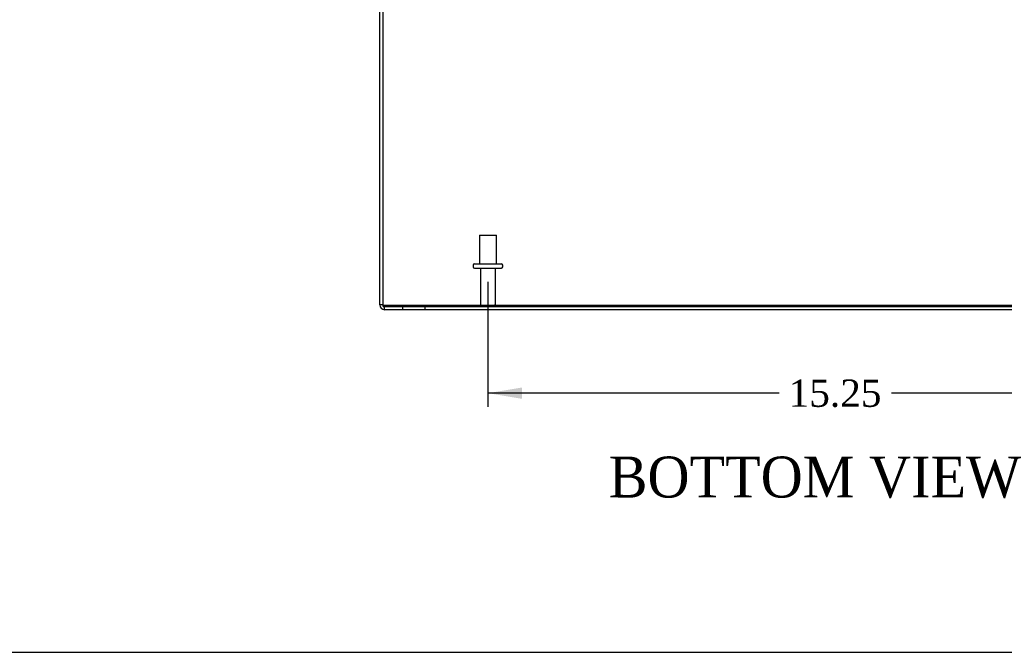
# Model space of a CAD drawing. Header units: inches. Extents: x 1 to 150, y -1 to 99.
# Tile 1 of 17: x 29 to 51, y 0 to 14. Entities that reach past the tile are written whole.
import ezdxf
from ezdxf.enums import TextEntityAlignment as Align
from ezdxf.lldxf.tags import DXFTag

# ---------------------------------------------------------------- set-up
doc = ezdxf.new("R2010")
doc.units = ezdxf.units.IN
doc.header["$MEASUREMENT"] = 0
for name, color, linetype in [('COM70707-2', 7, 'Continuous'), ('COM70709-7', 7, 'Continuous'), ('COM70710-2', 7, 'Continuous'), ('Default', 7, 'Continuous'), ('STD26089', 7, 'Continuous')]:
    doc.layers.add(name, color=color, linetype=linetype)
doc.styles.add('SEACAD_Times_New_Roman', font='times.ttf')
tags = doc.linetypes.add('HIDDEN2', pattern=[0.1875, 0.125, -0.0625]).pattern_tags.tags
tags[6:7] = [DXFTag(74, 4), DXFTag(75, 0), DXFTag(340, '0'), DXFTag(46, 0.0), DXFTag(50, 0.0), DXFTag(44, 0.0), DXFTag(45, 0.0)]
tags[4:5] = [DXFTag(74, 4), DXFTag(75, 0), DXFTag(340, '0'), DXFTag(46, 0.0), DXFTag(50, 0.0), DXFTag(44, 0.0), DXFTag(45, 0.0)]
doc.dimstyles.new('HAMMOND_(STH_-_120x80)', dxfattribs={"dimtxt": 0.6, "dimasz": 0.75, "dimexe": 0.3, "dimexo": 0.3, "dimgap": 0.15, "dimtad": 0, "dimtih": 1, "dimtoh": 1, "dimzin": 0, "dimdsep": 46, "dimtxsty": 'SEACAD_Times_New_Roman', "dimblk1": '_SE_FILLED', "dimblk2": '_SE_FILLED', "dimsah": 1, "dimcen": 0.3, "dimadec": 0, "dimazin": 0, "dimtfac": 0.8, "dimtofl": 0, "dimtmove": 0, "dimatfit": 3, "dimfxl": 1, "dimtolj": 1, "dimtzin": 0, "dimarcsym": 0})

# ---------------------------------------------------------------- blocks, each defined once
blk = doc.blocks.new('SE4')
at = {"layer": 'COM70707-2', "color": 7, "linetype": 'Continuous'}
for p, q in [((36.848, 7.943), (36.848, 19.727)), ((56.74, 7.835), (36.956, 7.835))]:
    blk.add_line(p, q, dxfattribs=at)
at = {"layer": 'COM70707-2', "color": 7, "linetype": 'HIDDEN2'}
for p, q in [((36.92, 7.943), (36.848, 7.943)), ((36.956, 7.835), (36.956, 7.907)), ((37.348, 7.907), (37.348, 7.835)), ((37.848, 7.835), (37.848, 7.907))]:
    blk.add_line(p, q, dxfattribs=at)
at = {"layer": 'COM70707-2', "color": 7, "linetype": 'Continuous'}
blk.add_arc((36.956, 7.943), 0.108, 180, 270, dxfattribs=at)
at = {"layer": 'COM70707-2', "color": 7, "linetype": 'HIDDEN2'}
blk.add_arc((36.956, 7.943), 0.036, 180, 270, dxfattribs=at)
at = {"layer": 'COM70709-7', "color": 7, "linetype": 'HIDDEN2'}
for p, q in [((36.92, 7.936), (56.776, 7.936)), ((36.92, 7.906), (36.92, 7.907)), ((36.92, 7.906), (56.776, 7.906))]:
    blk.add_line(p, q, dxfattribs=at)
at = {"layer": 'COM70710-2', "color": 7, "linetype": 'Continuous'}
for q in [(36.92, 19.727), (56.776, 7.907)]:
    blk.add_line((36.92, 7.907), q, dxfattribs=at)
at = {"layer": 'STD26089', "color": 7, "linetype": 'HIDDEN2'}
for p, q in [((39.036, 9.469), (39.411, 9.469)), ((39.036, 9.469), (39.036, 8.844)), ((39.411, 8.844), (39.411, 9.469)), ((38.898, 8.814), (38.898, 8.774)), ((38.928, 8.844), (39.518, 8.844)), ((38.928, 8.744), (39.518, 8.744)), ((39.057, 8.744), (39.057, 7.967)), ((39.389, 7.967), (39.389, 8.744)), ((39.548, 8.774), (39.548, 8.814))]:
    blk.add_line(p, q, dxfattribs=at)
for centre, radius, start, end in [((38.928, 8.814), 0.03, 90, 180), ((38.928, 8.774), 0.03, 180, 270), ((39.518, 8.814), 0.03, 0, 90), ((39.518, 8.774), 0.03, 270, 0), ((39.117, 7.967), 0.06, 180, 270), ((39.329, 7.967), 0.06, 270, 0)]:
    blk.add_arc(centre, radius, start, end, dxfattribs=at)
blk = doc.blocks.new('DMBLK8216')
at = {"layer": 'Default', "linetype": 'Continuous', "transparency": 16777216}
for points in [[(39.973, 5.877), (39.973, 6.127), (39.223, 6.002)], [(53.723, 5.877), (54.473, 6.002), (53.723, 6.127)]]:
    blk.add_hatch(color=7, dxfattribs=at).paths.add_polyline_path(points)
at = {"layer": 'Default', "color": 7, "linetype": 'Continuous', "transparency": 16777216}
for p, q in [((39.223, 8.444), (39.223, 5.702)), ((54.473, 8.444), (54.473, 5.702)), ((45.615, 6.002), (39.223, 6.002)), ((54.473, 6.002), (48.082, 6.002))]:
    blk.add_line(p, q, dxfattribs=at)
at = {"layer": 'Default', "color": 7, "linetype": 'Continuous', "transparency": 16777216, "style": 'SEACAD_Times_New_Roman'}
blk.add_text('15.25', height=0.6, dxfattribs=at).set_placement((45.825, 6.302), align=Align.TOP_LEFT)
blk = doc.blocks.new('_SE_FILLED')
at = {"color": 0}
blk.add_line((0, 0), (-1, 0), dxfattribs=at)
blk.add_solid([(0, 0), (-1, -0.1665), (-1, 0.1665), (0, 0)], dxfattribs=at)
blk = doc.blocks.new('BORDER')
at = {"layer": 'Default', "color": 7, "linetype": 'Continuous'}
blk.add_line((-41.86, 0), (0, 0), dxfattribs=at)

msp = doc.modelspace()

# ---------------------------------------------------------------- block references
at = {"layer": 'Default', "color": 7, "xscale": 3.56, "yscale": 3.56, "zscale": 3.56}
msp.add_blockref('BORDER', (149.664, 0.311), dxfattribs=at)
at = {"layer": 'Default'}
msp.add_blockref('SE4', (0, 0), dxfattribs=at)

# ---------------------------------------------------------------- texts
at = {"layer": 'Default', "color": 7, "linetype": 'Continuous', "style": 'SEACAD_Times_New_Roman'}
msp.add_text('BOTTOM VIEW', height=0.9, dxfattribs=at).set_placement((41.872, 4.611), align=Align.TOP_LEFT)

# ---------------------------------------------------------------- dimensions: what is measured, and where the dimension line sits
at = {"layer": 'Default', "color": 7, "linetype": 'Continuous'}
dim = msp.add_linear_dim(base=(54.473, 6.002), p1=(54.473, 8.744), p2=(39.223, 8.744), angle=180, text='\\A1;<>', dimstyle='HAMMOND_(STH_-_120x80)', dxfattribs=at)
dim.commit()
dim.dimension.update_dxf_attribs({"geometry": 'DMBLK8216', "text_midpoint": (46.848, 6.002), "dimtype": 161})

doc.saveas('drawing.dxf')
